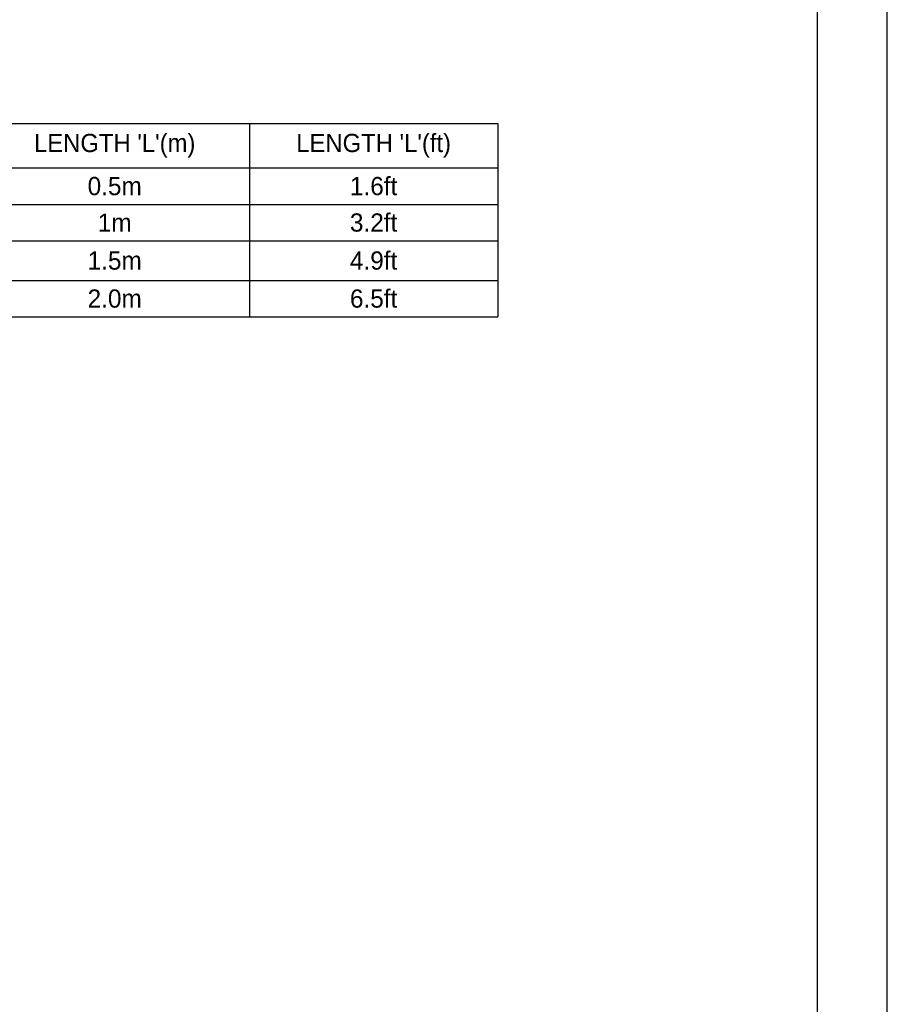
# Model space of a CAD drawing. Header units: inches. Extents: x 0 to 814, y 0 to 621.
# Tile 40 of 41: x 643 to 814, y 274 to 469. Entities that reach past the tile are written whole.
import ezdxf

# ---------------------------------------------------------------- set-up
doc = ezdxf.new("R2010")
doc.units = ezdxf.units.IN
doc.header["$LTSCALE"] = 10
doc.header["$MEASUREMENT"] = 0
doc.layers.add('TEXT', color=140, linetype='Continuous')

# ---------------------------------------------------------------- blocks, each defined once
blk = doc.blocks.new('*T33')
at = {"color": 0, "linetype": 'ByBlock', "lineweight": -2}
for p, q in [((0, 0), (207.63, 0)), ((0, 0), (0, -38.22)), ((105.31, 0), (105.31, -38.22)), ((158.6, 0), (158.6, -38.22)), ((207.63, 0), (207.63, -38.22)), ((0, -8.8), (207.63, -8.8)), ((0, -16), (207.63, -16)), ((0, -23.2), (207.63, -23.2)), ((0, -31.02), (207.63, -31.02)), ((0, -38.22), (207.63, -38.22))]:
    blk.add_line(p, q, dxfattribs=at)
at = {"color": 0, "lineweight": 15, "char_height": 3.6, "attachment_point": 5}
for s, insert, width in [('{\\fGulim|b0|i0|c0|p50;CABLE PART NUMBER}', (52.66, -4.4), 102.9146), ("{\\fGulim|b0|i0|c0|p0;LENGTH 'L'(m)}", (131.96, -4.4), 50.8898), ("{\\fGulim|b0|i0|c0|p0;LENGTH 'L'(ft)}", (183.12, -4.4), 46.6242), ('APCS-PHOX-IOT-AD', (52.66, -12.4), 102.9146), ('0.5m', (131.96, -12.4), 50.8898), ('1.6ft', (183.12, -12.4), 46.6242), ('APCS-PHOXIOT01-AD', (52.66, -19.6), 102.9146), ('1m', (131.96, -19.6), 50.8898), ('3.2ft', (183.12, -19.6), 46.6242), ('APCS-PHOX-IOT015-AD', (52.66, -27.11), 102.9146), ('1.5m', (131.96, -27.11), 50.8898), ('4.9ft', (183.12, -27.11), 46.6242), ('APCS-PHOXIOT02-AD', (52.66, -34.62), 102.9146), ('2.0m', (131.96, -34.62), 50.8898), ('6.5ft', (183.12, -34.62), 46.6242)]:
    blk.add_mtext(s, dxfattribs=dict(at, insert=insert, width=width))

msp = doc.modelspace()

# ---------------------------------------------------------------- linework, layer by layer
at = {"layer": 'DEFPOINTS'}
msp.add_lwpolyline([(0, 0), (813.96, 0), (813.96, 621.17), (0, 621.17)], close=True, dxfattribs=at)
at = {"layer": 'TEXT'}
msp.add_line((800.1, 609.6), (800.1, 0), dxfattribs=at)

# ---------------------------------------------------------------- block references
msp.add_blockref('*T33', (529.34, 448.01))

doc.saveas('drawing.dxf')
